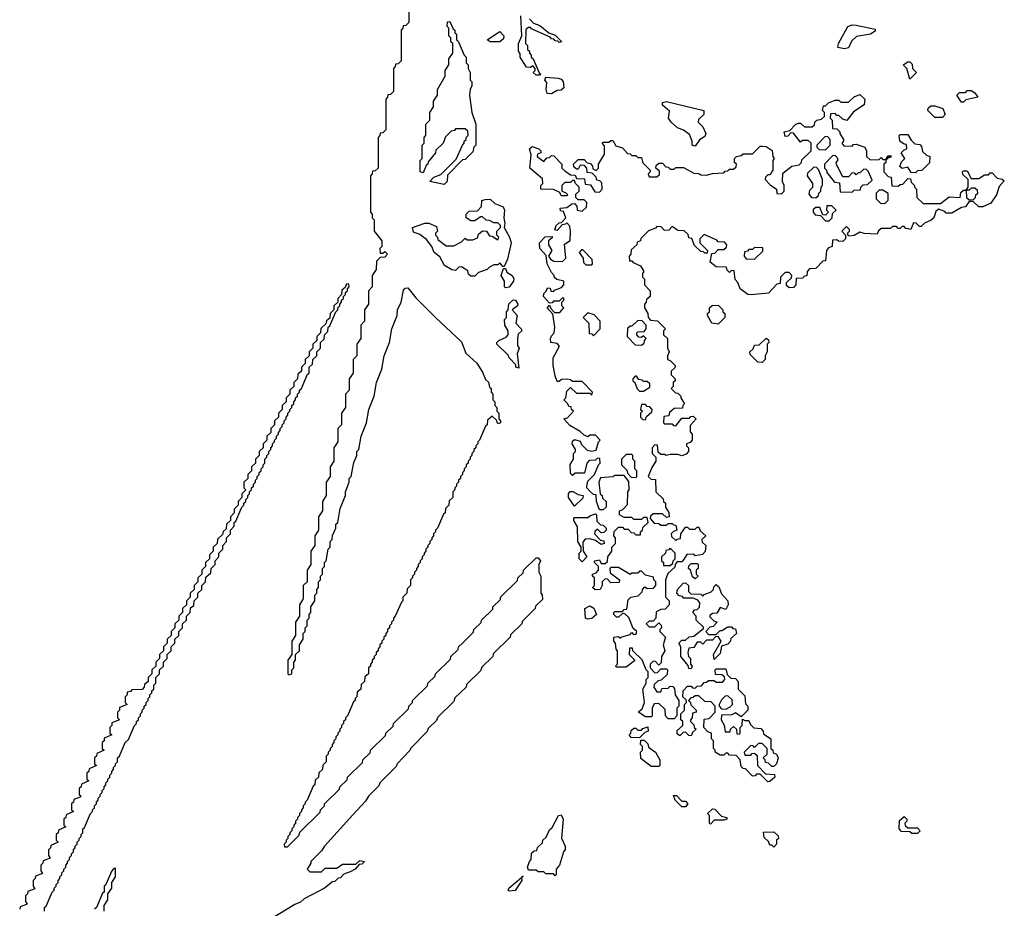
# Model space of a CAD drawing. Extents: x 2708302 to 2968450, y 494490 to 722710.
# Tile 86 of 256: x 2805280 to 2810418, y 641610 to 646250. Entities that reach past the tile are written whole.
import ezdxf

# ---------------------------------------------------------------- set-up
doc = ezdxf.new("R2010")
doc.units = 0

msp = doc.modelspace()

# ---------------------------------------------------------------- linework, layer by layer
at = {"layer": '0CON20XD'}
for points in [[(2807310, 646395), (2807310, 646235), (2807295, 646220), (2807281.7, 646218.3), (2807280, 646205), (2807270, 646195), (2807270, 646035), (2807255, 646020), (2807241.7, 646018.3), (2807240, 646005), (2807230, 645995), (2807230, 645875), (2807215, 645860), (2807201.7, 645858.3), (2807200, 645845), (2807190, 645835), (2807190, 645675), (2807175, 645660), (2807161.7, 645658.3), (2807160, 645645), (2807150, 645635), (2807150, 645475), (2807135, 645460), (2807121.7, 645458.3), (2807120, 645445), (2807110, 645435), (2807110, 645245), (2807120, 645235), (2807120, 645215), (2807130, 645205), (2807130, 645145), (2807170, 645095), (2807170, 645065), (2807160, 645055), (2807161.7, 645031.7), (2807175, 645030), (2807185, 645040), (2807200, 645025), (2807185, 645010), (2807161.7, 645008.3), (2807141.7, 644988.3), (2807140, 644945), (2807120, 644915), (2807120, 644855), (2807100, 644835), (2807100, 644765), (2807080, 644735), (2807080, 644675), (2807060, 644655), (2807060, 644585), (2807040, 644555), (2807040, 644495), (2807020, 644475), (2807020, 644405), (2807000, 644375), (2807000, 644315), (2806980, 644295), (2806980, 644225), (2806960, 644195), (2806960, 644135), (2806940, 644115), (2806940, 644045), (2806920, 644015), (2806920, 643945), (2806900, 643915), (2806900, 643865), (2806880, 643835), (2806880, 643765), (2806860, 643735), (2806860, 643685), (2806840, 643655), (2806840, 643585), (2806820, 643555), (2806820, 643505), (2806800, 643475), (2806800, 643405), (2806780, 643375), (2806780, 643315), (2806760, 643295), (2806760, 643225), (2806755, 643220)], [(2807995, 645960), (2807975, 645960), (2807960, 645975), (2807970, 645985), (2807970, 645995), (2807958.3, 646008.3), (2807945, 646000), (2807925, 646002.5), (2807892.5, 646055), (2807891.7, 646071.7), (2807883.3, 646085), (2807883.3, 646125), (2807900, 646165), (2807895, 646270)], [(2807940, 646255), (2807961.7, 646231.7), (2807995, 646220), (2808041.7, 646181.7), (2808075, 646170), (2808110, 646135), (2808095, 646130), (2808088.3, 646138.3), (2808075, 646140), (2808068.3, 646148.3), (2808055, 646150), (2808048.3, 646158.3), (2807951.7, 646201.7), (2807945, 646210), (2807935, 646210), (2807921.7, 646198.3), (2807920, 646125), (2807930, 646115), (2807930, 646095), (2807940, 646085), (2807940, 646075), (2807950, 646065), (2807950, 646055), (2807960, 646045), (2807991.7, 645971.7), (2808000, 645965), (2807995, 645960)], [(2807495, 645390), (2807420, 645405), (2807441.7, 645428.3), (2807478.3, 645441.7), (2807558.3, 645521.7), (2807590, 645595), (2807600, 645605), (2807600, 645615), (2807610, 645625), (2807610, 645635), (2807620, 645645), (2807618.3, 645668.3), (2807605, 645680), (2807555, 645680), (2807548.3, 645671.7), (2807531.7, 645668.3), (2807501.7, 645638.3), (2807490, 645605), (2807451.7, 645568.3), (2807450, 645555), (2807411.7, 645508.3), (2807410, 645495), (2807401.7, 645488.3), (2807385, 645450), (2807370, 645455), (2807370, 645515), (2807380, 645525), (2807380, 645595), (2807390, 645605), (2807390, 645635), (2807400, 645645), (2807400, 645705), (2807420, 645725), (2807420, 645765), (2807440, 645795), (2807440, 645825), (2807460, 645855), (2807460, 645885), (2807500, 645955), (2807500, 645985), (2807520, 646015), (2807520, 646045), (2807540, 646075), (2807540, 646125), (2807530, 646135), (2807530, 646155), (2807520, 646165), (2807520, 646205), (2807510, 646215), (2807511.7, 646238.3), (2807525, 646240), (2807541.7, 646201.7), (2807550, 646195), (2807551.7, 646181.7), (2807560, 646175), (2807560, 646145), (2807568.3, 646138.3), (2807600, 646065), (2807610, 646055), (2807610, 646025), (2807620, 646015), (2807620, 645995), (2807630, 645975), (2807630, 645935), (2807640, 645925), (2807640, 645905), (2807630, 645885), (2807627.5, 645855), (2807640, 645765), (2807660, 645705), (2807660, 645595), (2807650, 645585), (2807645, 645560), (2807605, 645520), (2807591.7, 645518.3), (2807511.7, 645438.3), (2807510, 645405), (2807495, 645390)], [(2809585, 646097.5), (2809550, 646105), (2809552.5, 646125), (2809602.5, 646215), (2809625, 646223.3), (2809645, 646221.2), (2809745, 646200), (2809745, 646190), (2809720, 646175), (2809647.5, 646162.5), (2809621.7, 646138.3), (2809605, 646102.5), (2809585, 646097.5)], [(2807785, 646133.8), (2807735, 646134), (2807720, 646145), (2807785, 646187.5), (2807806.2, 646165), (2807805, 646150), (2807785, 646133.8)], [(2809925, 645940), (2809910, 645995), (2809890, 646015), (2809915, 646030), (2809925, 646030), (2809938.3, 646018.3), (2809940, 645995), (2809960, 645975), (2809925, 645940)], [(2808055, 645863.3), (2808032.5, 645865), (2808027.5, 645885), (2808031.7, 645921.7), (2808020, 645935), (2808025, 645950), (2808090, 645945), (2808105, 645940), (2808117, 645927), (2808120, 645895), (2808105, 645882.5), (2808085, 645880), (2808055, 645863.3)], [(2809440, 645725), (2809465, 645730), (2809480, 645745), (2809480, 645765), (2809470, 645775), (2809475, 645800), (2809485, 645800), (2809500, 645815), (2809535, 645830), (2809555, 645830), (2809565, 645820), (2809605, 645820), (2809635, 645847.5), (2809665, 645860), (2809690, 645835), (2809687.5, 645805), (2809631.7, 645768.3), (2809597, 645723), (2809575, 645730), (2809555, 645750), (2809545, 645750), (2809535, 645760), (2809511.7, 645758.3), (2809510, 645735), (2809520, 645725), (2809521.7, 645681.7), (2809545, 645680), (2809560, 645665), (2809560, 645655), (2809580, 645625), (2809580, 645615), (2809570, 645605), (2809581.7, 645591.7), (2809625, 645590), (2809631.7, 645598.3), (2809645, 645600), (2809690, 645585), (2809700, 645565), (2809700, 645535), (2809718.3, 645518.3), (2809765, 645520), (2809775, 645530), (2809785, 645520), (2809800, 645520), (2809811.7, 645538.3), (2809828.3, 645538.3), (2809825, 645530), (2809810, 645530), (2809808.3, 645521.7), (2809800, 645520), (2809800, 645505), (2809790, 645495), (2809790, 645455), (2809811.7, 645431.7), (2809828.3, 645428.3), (2809831.7, 645381.7), (2809865, 645380), (2809875, 645390), (2809888.3, 645391.7), (2809915, 645420), (2809928.3, 645418.3), (2809931.7, 645401.7), (2809950, 645385), (2809950, 645375), (2809960, 645365), (2809961.7, 645321.7), (2809995, 645290), (2810085, 645290), (2810130, 645325), (2810188.3, 645321.7), (2810191.7, 645348.3), (2810205, 645360), (2810220, 645360), (2810230, 645375), (2810230, 645415), (2810201.7, 645441.7), (2810200, 645455), (2810205, 645460), (2810225, 645460), (2810245, 645420), (2810285, 645420), (2810315, 645440), (2810335, 645440), (2810345, 645450), (2810355, 645450), (2810381.7, 645421.7), (2810407, 645417), (2810418.3, 645408.3), (2810391.7, 645378.3), (2810377.5, 645335), (2810348.3, 645291.7), (2810307, 645273), (2810285, 645272.5), (2810258.3, 645298.3), (2810235, 645300), (2810215, 645272.5), (2810195, 645270), (2810145, 645240), (2810115, 645240), (2810108.3, 645248.3), (2810075, 645260), (2810061.7, 645248.3), (2810050, 645215), (2810037, 645203), (2810001.7, 645188.3), (2809985, 645170), (2809975, 645170), (2809958.3, 645188.3), (2809945, 645190), (2809930, 645155), (2809918.3, 645158.3), (2809905, 645160), (2809895, 645170), (2809885, 645170), (2809875, 645160), (2809865, 645160), (2809855, 645170), (2809835, 645170), (2809825, 645160), (2809775, 645160), (2809761.7, 645148.3), (2809755, 645130), (2809686.4, 645133.6), (2809665, 645140), (2809635, 645122.5), (2809605, 645120), (2809600, 645135), (2809610, 645145), (2809610, 645155), (2809595, 645170), (2809570, 645145), (2809590, 645125), (2809590, 645105), (2809575, 645092.5), (2809553, 645093), (2809545, 645100), (2809521.7, 645098.3), (2809520, 645065), (2809501.7, 645058.3), (2809490, 645045), (2809485, 644990), (2809471.7, 644988.3), (2809435, 644950), (2809401.7, 644948.3), (2809390, 644935), (2809388.3, 644911.7), (2809375, 644910), (2809365, 644900), (2809331.7, 644898.3), (2809330, 644865), (2809318.3, 644851.7), (2809295, 644850), (2809281.7, 644861.7), (2809281.7, 644878.3), (2809308.3, 644901.7), (2809310, 644915), (2809295, 644930), (2809275, 644930), (2809250, 644905), (2809248.3, 644871.7), (2809231.7, 644868.3), (2809188.3, 644821.7), (2809095, 644812.5), (2809080, 644815), (2809040, 644845), (2809028.3, 644878.3), (2809013, 644893), (2809008.3, 644938.3), (2808995, 644940), (2808985, 644930), (2808971.7, 644941.7), (2808968.3, 644958.3), (2808915, 644960), (2808883, 644983), (2808891.7, 645028.3), (2808908.3, 645031.7), (2808925, 645050), (2808955, 645050), (2808968.3, 645061.7), (2808970, 645075), (2808958.3, 645088.3), (2808925, 645090), (2808918.3, 645098.3), (2808851.7, 645128.3), (2808830, 645105), (2808830, 645085), (2808870, 645045), (2808868.3, 645031.7), (2808855, 645030), (2808848.3, 645038.3), (2808835, 645040), (2808801.7, 645071.7), (2808788.3, 645108.3), (2808771.7, 645111.7), (2808768.3, 645128.3), (2808748.3, 645148.3), (2808715, 645150), (2808685, 645170), (2808668.3, 645151.7), (2808645, 645150), (2808628.3, 645168.3), (2808605, 645170), (2808598.3, 645161.7), (2808561.7, 645148.3), (2808521.7, 645108.3), (2808520, 645095), (2808501.7, 645088.3), (2808500, 645075), (2808471.7, 645048.3), (2808470, 645025), (2808460, 645015), (2808461.7, 644991.7), (2808475, 644990), (2808481.7, 644981.7), (2808520, 644965), (2808537.5, 644935), (2808530, 644925), (2808530, 644905), (2808540, 644895), (2808540, 644865), (2808570, 644835), (2808570, 644805), (2808551.7, 644788.3), (2808550, 644775), (2808540, 644765), (2808540, 644745), (2808557.5, 644715), (2808560, 644695), (2808571.7, 644681.7), (2808608.3, 644678.3), (2808650, 644635), (2808640, 644625), (2808640, 644605), (2808660, 644585), (2808660, 644535), (2808670, 644515), (2808660, 644495), (2808660, 644475), (2808675, 644470), (2808700, 644445), (2808698.3, 644431.7), (2808680, 644415), (2808680, 644395), (2808700, 644375), (2808700, 644365), (2808690, 644355), (2808690, 644335), (2808680, 644325), (2808701.7, 644301.7), (2808715, 644300), (2808730, 644285), (2808730, 644275), (2808750, 644245), (2808740, 644235), (2808738.3, 644221.7), (2808695, 644220), (2808671.7, 644198.3), (2808668.3, 644181.7), (2808641.7, 644178.3), (2808640, 644145), (2808645, 644140), (2808685, 644140), (2808691.7, 644131.7), (2808705, 644130), (2808735, 644170), (2808775, 644170), (2808781.7, 644178.3), (2808795, 644180), (2808810, 644165), (2808778.3, 644131.7), (2808778.3, 644098.3), (2808790, 644085), (2808790, 644055), (2808778.3, 644041.7), (2808760, 644035), (2808760, 644025), (2808770, 644015), (2808770, 643995), (2808758.3, 643981.7), (2808735, 643972.5), (2808715, 643980), (2808675, 643980), (2808653.6, 643973.6), (2808645, 643980), (2808625, 643980), (2808611.7, 643991.7), (2808608.3, 644028.3), (2808595, 644030), (2808580, 644015), (2808580, 643985), (2808600, 643965), (2808600, 643945), (2808578.3, 643911.7), (2808560, 643865), (2808575, 643850), (2808598.3, 643848.3), (2808600, 643785), (2808638.3, 643748.3), (2808640, 643735), (2808650, 643725), (2808650, 643705), (2808667, 643677), (2808670, 643655), (2808655, 643650), (2808635, 643670), (2808585, 643670), (2808571.7, 643658.3), (2808570, 643645), (2808591.7, 643621.7), (2808615, 643620), (2808625, 643610), (2808655, 643610), (2808665, 643620), (2808685, 643620), (2808691.7, 643611.7), (2808705, 643610), (2808710, 643585), (2808691.7, 643578.3), (2808680, 643565), (2808681.7, 643551.7), (2808705, 643530), (2808711.7, 643538.3), (2808728.3, 643541.7), (2808730, 643565), (2808755, 643600), (2808765, 643600), (2808775, 643590), (2808805, 643590), (2808815, 643600), (2808825, 643600), (2808831.7, 643581.7), (2808860, 643555), (2808840, 643535), (2808841.7, 643521.7), (2808860, 643505), (2808857, 643473), (2808843, 643457), (2808805, 643450), (2808795, 643460), (2808761.7, 643458.3), (2808745, 643430), (2808735, 643420), (2808711.7, 643418.3), (2808700, 643405), (2808698.3, 643391.7), (2808661.7, 643358.3), (2808650, 643325), (2808650, 643235), (2808670, 643215), (2808670, 643195), (2808648.3, 643171.7), (2808625, 643170), (2808601.7, 643158.3), (2808600, 643125), (2808585, 643110), (2808565, 643110), (2808550, 643095), (2808565, 643080), (2808595, 643080), (2808615, 643100), (2808628.3, 643088.3), (2808630, 643075), (2808620, 643065), (2808620, 643055), (2808650, 643025), (2808637.5, 642985), (2808647.5, 642955), (2808630, 642925), (2808628.3, 642891.7), (2808615, 642880), (2808598.3, 642898.3), (2808585, 642900), (2808570, 642885), (2808570, 642865), (2808595, 642840), (2808608.3, 642841.7), (2808625, 642860), (2808655, 642860), (2808660, 642855), (2808658.3, 642831.7), (2808628.3, 642801.7), (2808611.7, 642798.3), (2808591.7, 642778.3), (2808590, 642765), (2808605, 642740), (2808625, 642740), (2808631.7, 642758.3), (2808665, 642760), (2808675, 642770), (2808688.3, 642768.3), (2808697, 642757), (2808700, 642725), (2808720, 642695), (2808720, 642665), (2808710, 642655), (2808710, 642615), (2808695, 642600)], [(2810205, 645820), (2810195, 645820), (2810170, 645855), (2810185, 645870), (2810215, 645870), (2810225, 645880), (2810245, 645880), (2810265, 645867.5), (2810280, 645845), (2810218.3, 645831.7), (2810205, 645820)], [(2808805, 645590), (2808790, 645595), (2808790, 645615), (2808775, 645650), (2808745, 645672.5), (2808713.3, 645685), (2808680, 645715), (2808666.7, 645735), (2808671.7, 645771.7), (2808635, 645803.3), (2808635, 645817.5), (2808655, 645822.5), (2808850, 645775), (2808850, 645755), (2808821.7, 645728.3), (2808820, 645715), (2808845, 645690), (2808860, 645655), (2808855, 645640), (2808827, 645623), (2808805, 645590)], [(2810095, 645740), (2810055, 645740), (2810020, 645775), (2810021.7, 645788.3), (2810035, 645800), (2810055, 645800), (2810097, 645787), (2810110, 645755), (2810095, 645740)], [(2808695, 642600), (2808665, 642600), (2808650, 642615), (2808648.3, 642648.3), (2808615, 642680), (2808591.7, 642678.3), (2808580, 642655), (2808580, 642615), (2808575, 642610), (2808545, 642610), (2808511.7, 642631.7), (2808511.7, 642638.3), (2808528.3, 642651.7), (2808540, 642685), (2808532.5, 642755), (2808550, 642785), (2808550, 642805), (2808560, 642815), (2808560, 642845), (2808550, 642855), (2808528.3, 642908.3), (2808480, 642955), (2808478.3, 642968.3), (2808461.7, 642968.3), (2808460, 642935), (2808488.3, 642908.3), (2808488.3, 642901.7), (2808445, 642870), (2808395, 642870), (2808390, 642875), (2808400, 642885), (2808400, 642955), (2808393, 642963), (2808390, 642995), (2808380, 643005), (2808380, 643025), (2808405, 643030), (2808415, 643020), (2808421.7, 643028.3), (2808465, 643040), (2808475, 643050), (2808481.7, 643041.7), (2808495, 643040), (2808500, 643055), (2808481.7, 643071.7), (2808458.3, 643128.3), (2808438.3, 643148.3), (2808425, 643150), (2808405, 643130), (2808395, 643130), (2808380, 643145), (2808380, 643155), (2808385, 643160), (2808425, 643160), (2808435, 643170), (2808448.3, 643171.7), (2808455, 643220), (2808470, 643235), (2808508.3, 643241.7), (2808528.3, 643261.7), (2808530, 643275), (2808541.7, 643288.3), (2808555, 643280), (2808588.3, 643281.7), (2808600, 643295), (2808600, 643315), (2808590, 643325), (2808588.3, 643338.3), (2808545, 643350), (2808525, 643370), (2808515, 643370), (2808505, 643360), (2808475, 643360), (2808465, 643352.5), (2808405, 643390), (2808365, 643390), (2808360, 643385), (2808361.7, 643361.7), (2808410, 643325), (2808408.3, 643311.7), (2808365, 643310), (2808348.3, 643328.3), (2808335, 643330), (2808320, 643315), (2808320, 643295), (2808310, 643275), (2808283, 643273), (2808270, 643285), (2808280, 643295), (2808280, 643335), (2808270, 643345), (2808270, 643355), (2808288.3, 643361.7), (2808300, 643375), (2808300, 643395), (2808280, 643415), (2808280, 643425), (2808305, 643430), (2808315, 643410), (2808335, 643410), (2808348.3, 643421.7), (2808350, 643445), (2808370, 643475), (2808370, 643495), (2808390, 643515), (2808390, 643545), (2808380, 643555), (2808381.7, 643578.3), (2808405, 643600), (2808425, 643600), (2808435, 643590), (2808455, 643590), (2808471.7, 643571.7), (2808485, 643570), (2808495, 643560), (2808520, 643560), (2808520, 643575), (2808530, 643585), (2808531.7, 643598.3), (2808560, 643625), (2808555, 643650), (2808535, 643650), (2808525, 643640), (2808485, 643640), (2808475, 643650), (2808435, 643650), (2808410, 643665), (2808410, 643685), (2808428.3, 643691.7), (2808451.7, 643718.3), (2808453.3, 643785), (2808460, 643795), (2808458.3, 643838.3), (2808435, 643870), (2808385, 643870), (2808375, 643862.5), (2808311.7, 643858.3), (2808302.5, 643835), (2808310, 643775), (2808320, 643765), (2808321.7, 643751.7), (2808340, 643735), (2808340, 643705), (2808325, 643690), (2808305, 643690), (2808290, 643735), (2808288.3, 643768.3), (2808275, 643770), (2808257, 643787), (2808240, 643805), (2808240, 643815), (2808245, 643840), (2808280, 643875), (2808300, 643925), (2808310, 643935), (2808308.3, 643958.3), (2808295, 643960), (2808285, 643950), (2808251.7, 643948.3), (2808240, 643935), (2808228.3, 643881.7), (2808178.3, 643881.7), (2808165, 643870), (2808155, 643880), (2808152.5, 643927.5), (2808170, 643955), (2808170, 643985), (2808180, 643995), (2808180, 644005), (2808162.5, 644035), (2808165, 644050), (2808175, 644057.5), (2808205, 644050), (2808211.7, 644031.7), (2808241.7, 644001.7), (2808265, 643997.5), (2808288.3, 644001.7), (2808300, 644045), (2808310, 644055), (2808285, 644080), (2808255, 644080), (2808245, 644072.5), (2808225, 644080), (2808205, 644100), (2808151.7, 644131.7), (2808120, 644165), (2808138.3, 644171.7), (2808170, 644205), (2808160, 644215), (2808158.3, 644228.3), (2808145, 644230), (2808140, 644245), (2808120, 644265), (2808130, 644275), (2808135, 644310), (2808155, 644330), (2808185, 644300), (2808255, 644300), (2808265, 644290), (2808270, 644305), (2808215, 644360), (2808165, 644360), (2808155, 644370), (2808135, 644372.5), (2808108.3, 644371.7), (2808095, 644360), (2808085, 644360), (2808075, 644390), (2808063.3, 644445), (2808063.8, 644485), (2808097.5, 644545), (2808085, 644560), (2808052.5, 644565), (2808050, 644585), (2808055, 644600), (2808070, 644615), (2808072.5, 644645), (2808061.7, 644711.7), (2808032.5, 644745), (2808045, 644760), (2808051.7, 644741.7), (2808071.7, 644721.7), (2808098.3, 644721.7), (2808120, 644745), (2808110, 644755), (2808110, 644775), (2808120, 644785), (2808120, 644795), (2808115, 644800), (2808110, 644795), (2808095, 644780), (2808065, 644780), (2808058.3, 644771.7), (2808045, 644770), (2808014.1, 644804.1), (2808015, 644820), (2808028.3, 644831.7), (2808035, 644850), (2808048.3, 644848.3), (2808051.7, 644831.7), (2808065, 644830), (2808071.7, 644838.3), (2808108.3, 644851.7), (2808120, 644865), (2808120, 644885), (2808083, 644893), (2808070, 644905), (2808070, 644915), (2808055, 644930), (2808032.5, 644975), (2808028.3, 645018.3), (2807993.8, 645055), (2807993.3, 645085), (2808023, 645117), (2808058.3, 645118.3), (2808058.3, 645111.7), (2808040, 645095), (2808040, 645075), (2808056.2, 645045), (2808040, 645015), (2808050, 645000), (2808068.3, 644988.3), (2808112.5, 644987.5), (2808130, 645005), (2808123, 645077), (2808152.5, 645097.5), (2808153.6, 645143.6), (2808151.7, 645171.7), (2808135, 645190), (2808128.3, 645181.7), (2808111.7, 645178.3), (2808085, 645150), (2808072.5, 645152.5), (2808080, 645175), (2808095, 645190), (2808108.3, 645191.7), (2808130, 645215), (2808118.3, 645248.3), (2808101.7, 645251.7), (2808100, 645265), (2808135, 645270), (2808161.7, 645288.3), (2808175, 645290), (2808187, 645277), (2808190, 645255), (2808215, 645250), (2808238.3, 645271.7), (2808240, 645295), (2808225, 645310), (2808195, 645310), (2808181.7, 645321.7), (2808181.7, 645338.3), (2808200, 645355), (2808200, 645375), (2808180, 645395), (2808175, 645410), (2808165, 645410), (2808155, 645400), (2808125, 645400), (2808110, 645385), (2808110, 645355), (2808128.3, 645348.3), (2808140, 645335), (2808135, 645330), (2808105, 645330), (2808098.3, 645348.3), (2808065, 645362.5), (2808000, 645365), (2808000, 645385), (2808010, 645395), (2808008.3, 645418.3), (2807942.5, 645475), (2807950, 645545), (2807940, 645575), (2807955, 645587.5), (2807990, 645575), (2808000, 645565), (2808000, 645555), (2807981.7, 645548.3), (2807980, 645535), (2808015, 645510), (2808031.7, 645528.3), (2808045, 645530), (2808055, 645540), (2808068.3, 645538.3), (2808110, 645495), (2808110, 645475), (2808125, 645460), (2808155, 645440), (2808178.3, 645438.3), (2808185, 645420), (2808228.3, 645418.3), (2808231.7, 645391.7), (2808258.3, 645388.3), (2808281.7, 645351.7), (2808305, 645350), (2808320, 645365), (2808318.3, 645398.3), (2808308.3, 645408.3), (2808291.7, 645411.7), (2808288.3, 645428.3), (2808268.3, 645448.3), (2808241.7, 645451.7), (2808240, 645475), (2808228.3, 645488.3), (2808205, 645490), (2808195, 645470), (2808185, 645470), (2808171.7, 645481.7), (2808170, 645495), (2808195, 645520), (2808225, 645520), (2808241.7, 645501.7), (2808258.3, 645498.3), (2808270, 645485), (2808271.7, 645471.7), (2808288.3, 645461.7), (2808300, 645475), (2808300, 645495), (2808331.7, 645548.3), (2808331.7, 645591.7), (2808320, 645605), (2808325, 645610), (2808355, 645610), (2808365, 645620), (2808375, 645620), (2808391.7, 645591.7), (2808425, 645580), (2808451.7, 645551.7), (2808465, 645550), (2808475, 645540), (2808495, 645540), (2808505, 645530), (2808525, 645530), (2808531.7, 645501.7), (2808570, 645465), (2808570, 645455), (2808560, 645445), (2808565, 645430), (2808605, 645430), (2808618.3, 645441.7), (2808618.3, 645458.3), (2808600, 645475), (2808601.7, 645488.3), (2808615, 645500), (2808635, 645500), (2808651.7, 645481.7), (2808665, 645480), (2808675, 645470), (2808695, 645470), (2808705, 645477.5), (2808745, 645477.5), (2808798.3, 645448.3), (2808825, 645447.5), (2808835, 645440), (2808865, 645437.5), (2808895, 645447.5), (2808955, 645450), (2808961.7, 645458.3), (2808975, 645460), (2808985, 645470), (2809005, 645470), (2809018.3, 645481.7), (2809020, 645495), (2809010, 645505), (2809010, 645525), (2809020, 645535), (2809045, 645540), (2809055, 645550), (2809105, 645550), (2809145, 645590), (2809155, 645590), (2809175, 645587.5), (2809206.4, 645566.4), (2809210, 645535), (2809216.7, 645525), (2809210, 645515), (2809210, 645465), (2809195, 645440), (2809185, 645440), (2809171.7, 645428.3), (2809170, 645415), (2809197, 645387), (2809230, 645365), (2809231.7, 645341.7), (2809255, 645340), (2809270, 645355), (2809270, 645385), (2809260, 645405), (2809261.7, 645448.3), (2809310, 645485), (2809348.3, 645491.7), (2809360, 645505), (2809361.7, 645518.3), (2809410, 645565), (2809410, 645605), (2809395, 645620), (2809365, 645620), (2809355, 645610), (2809318.3, 645658.3), (2809305, 645660), (2809288.3, 645641.7), (2809275, 645640), (2809270, 645665), (2809298.3, 645671.7), (2809330, 645705), (2809345, 645710), (2809355, 645710), (2809375, 645690), (2809415, 645690), (2809428.3, 645701.7), (2809430, 645715), (2809440, 645725)], [(2809485, 645570), (2809510, 645595), (2809510, 645625), (2809495, 645640), (2809481.7, 645638.3), (2809440, 645595), (2809440, 645585), (2809451.7, 645571.7), (2809485, 645570)], [(2809955, 645450), (2809931.7, 645451.7), (2809915, 645480), (2809885, 645472.5), (2809873, 645483), (2809881.7, 645508.3), (2809900, 645525), (2809880, 645555), (2809895, 645570), (2809910, 645575), (2809908.3, 645598.3), (2809895, 645600), (2809872.5, 645615), (2809870, 645645), (2809875, 645650), (2809915, 645650), (2809931.7, 645621.7), (2809951.7, 645601.7), (2809978.3, 645598.3), (2809987, 645587), (2809991.7, 645561.7), (2810011.7, 645541.7), (2810030, 645535), (2810028.3, 645501.7), (2809988.3, 645461.7), (2809965, 645460), (2809955, 645450)], [(2809625, 645350), (2809635, 645360), (2809668.3, 645361.7), (2809670, 645375), (2809681.7, 645388.3), (2809705, 645390), (2809728.3, 645411.7), (2809708.3, 645458.3), (2809698.3, 645468.3), (2809685, 645470), (2809665, 645450), (2809655, 645450), (2809645, 645440), (2809638.3, 645448.3), (2809625, 645450), (2809605, 645430), (2809575, 645430), (2809543, 645493), (2809540, 645505), (2809550, 645515), (2809550, 645525), (2809535, 645540), (2809521.7, 645538.3), (2809480, 645495), (2809480, 645475), (2809490, 645465), (2809491.7, 645451.7), (2809531.7, 645401.7), (2809558.3, 645398.3), (2809561.7, 645351.7), (2809625, 645350)], [(2809435, 645320), (2809448.3, 645331.7), (2809450, 645345), (2809460, 645355), (2809463, 645377), (2809470, 645385), (2809470, 645415), (2809448.3, 645468.3), (2809438.3, 645478.3), (2809425, 645480), (2809391.7, 645448.3), (2809390, 645435), (2809417.5, 645395), (2809417, 645373), (2809401.7, 645358.3), (2809398.3, 645338.3), (2809411.7, 645321.7), (2809435, 645320)], [(2809795, 645290), (2809811.7, 645308.3), (2809811.7, 645341.7), (2809785, 645360), (2809765, 645360), (2809750, 645345), (2809750, 645315), (2809771.7, 645291.7), (2809795, 645290)], [(2810255, 645310), (2810268.3, 645321.7), (2810270, 645335), (2810280, 645345), (2810278.3, 645358.3), (2810265, 645370), (2810245, 645370), (2810235, 645360), (2810220, 645360), (2810221.7, 645321.7), (2810235, 645310), (2810255, 645310)], [(2807655, 644910), (2807635, 644910), (2807621.7, 644921.7), (2807618.3, 644938.3), (2807585, 644960), (2807571.7, 644958.3), (2807555, 644940), (2807535, 644943.8), (2807497, 644967), (2807472.5, 645012.5), (2807442.5, 645035), (2807430, 645065), (2807403, 645103), (2807368.3, 645128.3), (2807335, 645140), (2807330, 645165), (2807395, 645186.7), (2807415, 645186.7), (2807455, 645170), (2807460, 645145), (2807450, 645135), (2807450, 645125), (2807460, 645115), (2807461.7, 645101.7), (2807505, 645070), (2807545, 645070), (2807585, 645090), (2807605, 645110), (2807615, 645100), (2807645, 645100), (2807668.3, 645111.7), (2807675, 645130), (2807695, 645146.7), (2807716.1, 645146.1), (2807731.7, 645121.7), (2807745, 645120), (2807775, 645100), (2807780, 645115), (2807770, 645125), (2807770, 645145), (2807790, 645165), (2807790, 645175), (2807775, 645190), (2807755, 645190), (2807731.7, 645201.7), (2807715, 645202.5), (2807695, 645220), (2807685, 645220), (2807655, 645200), (2807635, 645200), (2807610, 645215), (2807610, 645235), (2807625, 645250), (2807668.3, 645251.7), (2807690, 645275), (2807692.5, 645305), (2807708.3, 645311.7), (2807735, 645312.5), (2807760, 645290), (2807803.3, 645273.3), (2807810, 645255), (2807805.8, 645215.8), (2807812.5, 645185), (2807807.5, 645165), (2807835.6, 645115), (2807844, 645085), (2807825, 645000), (2807808.3, 644961.7), (2807801.7, 644961.7), (2807785, 644980), (2807775, 644970), (2807755, 644970), (2807731.7, 644958.3), (2807720, 644945), (2807675, 644930), (2807655, 644910)], [(2809505, 645200), (2809520, 645215), (2809521.7, 645238.3), (2809540, 645255), (2809518.3, 645278.3), (2809491.7, 645278.3), (2809490, 645255), (2809500, 645245), (2809485, 645230), (2809471.7, 645231.7), (2809455, 645270), (2809435, 645270), (2809421.7, 645258.3), (2809420, 645245), (2809431.7, 645231.7), (2809458.3, 645228.3), (2809485, 645200), (2809505, 645200)], [(2808265, 644970), (2808270, 644975), (2808268.3, 644998.3), (2808218.3, 645048.3), (2808211.7, 645048.3), (2808200, 645035), (2808220, 645005), (2808221.7, 644981.7), (2808235, 644970), (2808265, 644970)], [(2809115, 645000), (2809158.3, 645041.7), (2809158.3, 645058.3), (2809115, 645060), (2809105, 645050), (2809085, 645050), (2809078.3, 645041.7), (2809061.7, 645038.3), (2809060, 645015), (2809071.7, 645001.7), (2809115, 645000)], [(2807815, 644850), (2807810, 644855), (2807810, 644885), (2807792.5, 644915), (2807805, 644950), (2807815, 644950), (2807821.7, 644931.7), (2807850, 644915), (2807859.3, 644899.3), (2807856.7, 644885), (2807835, 644852.5), (2807815, 644850)], [(2805410, 641595), (2805410, 641615), (2805418.3, 641621.7), (2805450, 641695), (2805460, 641705), (2805460, 641715), (2805470, 641725), (2805470, 641735), (2805480, 641745), (2805480, 641755), (2805490, 641765), (2805490, 641775), (2805500, 641785), (2805500, 641795), (2805510, 641805), (2805510, 641815), (2805520, 641825), (2805520, 641835), (2805530, 641845), (2805530, 641855), (2805540, 641865), (2805540, 641875), (2805550, 641885), (2805550, 641895), (2805560, 641905), (2805560, 641915), (2805570, 641925), (2805570, 641935), (2805580, 641945), (2805580, 641955), (2805590, 641965), (2805590, 641975), (2805600, 641985), (2805600, 641995), (2805610, 642005), (2805610, 642025), (2805618.3, 642031.7), (2805650, 642105), (2805660, 642115), (2805660, 642125), (2805670, 642135), (2805670, 642145), (2805680, 642155), (2805680, 642165), (2805690, 642175), (2805690, 642185), (2805700, 642195), (2805700, 642205), (2805710, 642215), (2805710, 642225), (2805720, 642235), (2805720, 642245), (2805730, 642255), (2805730, 642265), (2805740, 642275), (2805740, 642285), (2805750, 642295), (2805750, 642305), (2805760, 642315), (2805760, 642325), (2805770, 642335), (2805770, 642345), (2805780, 642355), (2805780, 642365), (2805790, 642375), (2805790, 642395), (2805800, 642405), (2805830, 642475), (2805848.3, 642491.7), (2805880, 642565), (2805890, 642575), (2805890, 642585), (2805900, 642595), (2805900, 642605), (2805910, 642615), (2805910, 642625), (2805920, 642635), (2805920, 642645), (2805930, 642655), (2805930, 642665), (2805940, 642675), (2805940, 642685), (2805950, 642695), (2805950, 642705), (2805960, 642715), (2805960, 642725), (2805970, 642735), (2805970, 642745), (2805980, 642755), (2805980, 642775), (2805990, 642785), (2805990, 642815), (2806010, 642835), (2806010, 642855), (2806030, 642875), (2806030, 642895), (2806050, 642915), (2806050, 642935), (2806070, 642955), (2806070, 642975), (2806090, 642995), (2806090, 643015), (2806110, 643035), (2806110, 643055), (2806130, 643075), (2806130, 643095), (2806150, 643115), (2806150, 643135), (2806170, 643155), (2806171.7, 643178.3), (2806188.3, 643191.7), (2806190, 643215), (2806210, 643235), (2806210, 643255), (2806230, 643275), (2806230, 643295), (2806250, 643315), (2806251.7, 643338.3), (2806278.3, 643361.7), (2806280, 643385), (2806300, 643405), (2806300, 643425), (2806320, 643445), (2806320, 643465), (2806340, 643485), (2806340, 643505), (2806360, 643525), (2806360, 643545), (2806380, 643565), (2806380, 643585), (2806400, 643605), (2806400, 643625), (2806408.3, 643631.7), (2806440, 643705), (2806450, 643715), (2806450, 643725), (2806460, 643735), (2806460, 643745), (2806470, 643755), (2806470, 643765), (2806480, 643775), (2806480, 643785), (2806490, 643795), (2806490, 643805), (2806500, 643815), (2806500, 643825), (2806510, 643835), (2806510, 643845), (2806520, 643855), (2806520, 643865), (2806530, 643875), (2806530, 643885), (2806540, 643895), (2806540, 643905), (2806550, 643915), (2806550, 643925), (2806560, 643935), (2806560, 643955), (2806570, 643965), (2806570, 643975), (2806580, 643985), (2806580, 643995), (2806590, 644005), (2806590, 644015), (2806600, 644025), (2806600, 644035), (2806610, 644045), (2806610, 644055), (2806620, 644065), (2806620, 644075), (2806630, 644085), (2806630, 644095), (2806640, 644105), (2806640, 644115), (2806650, 644125), (2806650, 644135), (2806660, 644145), (2806660, 644155), (2806670, 644165), (2806670, 644175), (2806680, 644185), (2806680, 644195), (2806690, 644205), (2806690, 644215), (2806700, 644225), (2806700, 644235), (2806710, 644245), (2806710, 644255), (2806720, 644265), (2806720, 644275), (2806730, 644285), (2806730, 644295), (2806740, 644305), (2806740, 644315), (2806750, 644325), (2806781.7, 644398.3), (2806790, 644405), (2806790, 644435), (2806808.3, 644451.7), (2806810, 644475), (2806830, 644495), (2806830, 644515), (2806850, 644535), (2806850, 644565), (2806868.3, 644581.7), (2806870, 644605), (2806888.3, 644621.7), (2806890, 644645), (2806898.3, 644651.7), (2806930, 644725), (2806940, 644735), (2806940, 644745), (2806950, 644755), (2806950, 644765), (2806960, 644775), (2806960, 644785), (2806970, 644795), (2806970, 644805), (2806980, 644815), (2806980, 644825), (2806990, 644835), (2806990, 644845), (2807000, 644855), (2806998.3, 644868.3), (2806985, 644870), (2806978.3, 644851.7), (2806961.7, 644838.3), (2806960, 644815), (2806940, 644795), (2806940, 644775), (2806920, 644755), (2806920, 644735), (2806900, 644715), (2806898.3, 644691.7), (2806881.7, 644678.3), (2806878.3, 644661.7), (2806851.7, 644638.3), (2806850, 644615), (2806830, 644595), (2806830, 644575), (2806810, 644555), (2806810, 644535), (2806790, 644515), (2806790, 644495), (2806770, 644475), (2806770, 644455), (2806750, 644435), (2806750, 644415), (2806731.7, 644398.3), (2806730, 644375), (2806710, 644355), (2806710, 644335), (2806690, 644315), (2806690, 644295), (2806670, 644275), (2806670, 644255), (2806650, 644235), (2806650, 644215), (2806630, 644195), (2806630, 644175), (2806610, 644155), (2806610, 644135), (2806590, 644115), (2806590, 644095), (2806570, 644075), (2806570, 644055), (2806550, 644035), (2806550, 644015), (2806530, 643995), (2806530, 643975), (2806510, 643955), (2806510, 643935), (2806490, 643915), (2806490, 643895), (2806470, 643875), (2806470, 643855), (2806450, 643835), (2806450, 643805), (2806460, 643795), (2806440, 643775), (2806440, 643755), (2806420, 643735), (2806420, 643715), (2806400, 643695), (2806400, 643675), (2806380, 643655), (2806380, 643635), (2806360, 643615), (2806358.3, 643591.7), (2806341.7, 643578.3), (2806338.3, 643561.7), (2806311.7, 643538.3), (2806310, 643515), (2806290, 643495), (2806290, 643475), (2806270, 643455), (2806270, 643435), (2806250, 643415), (2806250, 643395), (2806230, 643375), (2806230, 643355), (2806210, 643335), (2806210, 643315), (2806190, 643295), (2806190, 643275), (2806170, 643255), (2806170, 643235), (2806150, 643215), (2806150, 643195), (2806130, 643175), (2806130, 643155), (2806110, 643135), (2806110, 643115), (2806090, 643095), (2806090, 643075), (2806070, 643055), (2806070, 643035), (2806050, 643015), (2806050, 642995), (2806030, 642975), (2806030, 642955), (2806010, 642935), (2806010, 642915), (2805990, 642895), (2805990, 642875), (2805970, 642855), (2805970, 642835), (2805950, 642815), (2805950, 642795), (2805931.7, 642778.3), (2805930, 642765), (2805918.3, 642751.7), (2805865, 642750), (2805858.3, 642741.7), (2805841.7, 642738.3), (2805840, 642725), (2805830, 642715), (2805830, 642685), (2805840, 642675), (2805801.7, 642658.3), (2805800, 642645), (2805790, 642635), (2805790, 642605), (2805800, 642595), (2805761.7, 642578.3), (2805760, 642565), (2805750, 642555), (2805750, 642525), (2805760, 642515), (2805721.7, 642498.3), (2805720, 642485), (2805710, 642475), (2805710, 642445), (2805720, 642435), (2805681.7, 642418.3), (2805680, 642405), (2805670, 642395), (2805670, 642365), (2805680, 642355), (2805641.7, 642338.3), (2805640, 642325), (2805630, 642315), (2805630, 642285), (2805640, 642275), (2805601.7, 642258.3), (2805600, 642245), (2805590, 642235), (2805590, 642205), (2805600, 642195), (2805595, 642190), (2805561.7, 642178.3), (2805560, 642165), (2805550, 642155), (2805550, 642125), (2805560, 642115), (2805521.7, 642098.3), (2805520, 642085), (2805510, 642075), (2805510, 642045), (2805520, 642035), (2805481.7, 642018.3), (2805480, 642005), (2805470, 641995), (2805470, 641965), (2805480, 641955), (2805441.7, 641938.3), (2805440, 641925), (2805430, 641915), (2805430, 641885), (2805438.3, 641871.7), (2805401.7, 641858.3), (2805400, 641845), (2805390, 641835), (2805390, 641805), (2805398.3, 641791.7), (2805361.7, 641778.3), (2805360, 641765), (2805350, 641755), (2805350, 641725), (2805358.3, 641711.7), (2805321.7, 641698.3), (2805320, 641685), (2805310, 641675), (2805310, 641645), (2805318.3, 641631.7), (2805281.7, 641618.3), (2805280, 641605)], [(2806755, 643220), (2806740, 643195), (2806740, 643135), (2806720, 643105), (2806720, 643035), (2806700, 643005), (2806700, 642935), (2806680, 642905), (2806680, 642835), (2806685, 642830), (2806700, 642835), (2806700, 642855), (2806710, 642865), (2806710, 642895), (2806720, 642905), (2806720, 642935), (2806740, 642955), (2806740, 642985), (2806760, 643015), (2806760, 643045), (2806770, 643055), (2806770, 643075), (2806780, 643085), (2806780, 643115), (2806790, 643125), (2806790, 643145), (2806800, 643155), (2806800, 643185), (2806820, 643215), (2806820, 643245), (2806830, 643255), (2806830, 643275), (2806840, 643285), (2806840, 643315), (2806850, 643325), (2806850, 643345), (2806860, 643355), (2806860, 643385), (2806870, 643395), (2806870, 643415), (2806880, 643425), (2806890, 643485), (2806900, 643495), (2806900, 643525), (2806910, 643535), (2806913, 643557), (2806930, 643595), (2806930, 643615), (2806940, 643625), (2806953, 643697), (2806980, 643765), (2806980, 643785), (2807000, 643835), (2807000, 643855), (2807010, 643865), (2807023, 643937), (2807040, 643975), (2807040, 643995), (2807050, 644005), (2807062.5, 644075), (2807090, 644145), (2807102.5, 644215), (2807130, 644285), (2807142.5, 644355), (2807170, 644425), (2807182.5, 644495), (2807210, 644565), (2807222.5, 644635), (2807250, 644705), (2807252.5, 644735), (2807270, 644775), (2807283, 644837), (2807291.7, 644848.3), (2807305, 644850), (2807347, 644797), (2807450, 644695), (2807585, 644567.5), (2807608.3, 644508.3), (2807665, 644456.7), (2807695, 644410), (2807711.7, 644371.7), (2807727, 644357), (2807731.7, 644331.7), (2807740, 644325), (2807740, 644305), (2807750, 644295), (2807750, 644265), (2807760, 644255), (2807760, 644235), (2807770, 644225), (2807770, 644205), (2807780, 644195), (2807780, 644165), (2807790, 644155), (2807790, 644145), (2807775, 644140), (2807768.3, 644158.3), (2807745, 644180), (2807721.7, 644158.3), (2807720, 644135), (2807711.7, 644128.3), (2807680, 644055), (2807670, 644045), (2807670, 644035), (2807660, 644025), (2807660, 644015), (2807650, 644005), (2807650, 643995), (2807640, 643985), (2807640, 643975), (2807630, 643965), (2807630, 643955), (2807620, 643945), (2807620, 643935), (2807610, 643925), (2807610, 643915), (2807600, 643905), (2807600, 643895), (2807590, 643885), (2807590, 643875), (2807580, 643865), (2807580, 643855), (2807570, 643845), (2807570, 643835), (2807560, 643825), (2807560, 643815), (2807550, 643805), (2807550, 643795), (2807540, 643785), (2807540, 643755), (2807521.7, 643738.3), (2807520, 643715), (2807501.7, 643698.3), (2807500, 643675), (2807491.7, 643668.3), (2807460, 643595), (2807450, 643585), (2807450, 643575), (2807440, 643565), (2807440, 643555), (2807430, 643545), (2807430, 643535), (2807420, 643525), (2807420, 643515), (2807410, 643505), (2807410, 643495), (2807400, 643485), (2807400, 643475), (2807390, 643465), (2807390, 643455), (2807380, 643445), (2807380, 643435), (2807370, 643425), (2807370, 643415), (2807360, 643405), (2807360, 643395), (2807350, 643385), (2807350, 643375), (2807340, 643365), (2807340, 643355), (2807330, 643345), (2807330, 643335), (2807320, 643325), (2807320, 643295), (2807301.7, 643278.3), (2807300, 643255), (2807280, 643235), (2807280, 643215), (2807271.7, 643208.3), (2807240, 643135), (2807230, 643125), (2807230, 643115), (2807220, 643105), (2807220, 643095), (2807210, 643085), (2807210, 643075), (2807200, 643065), (2807200, 643055), (2807190, 643045), (2807190, 643035), (2807180, 643025), (2807180, 643015), (2807170, 643005), (2807170, 642995), (2807160, 642985), (2807160, 642975), (2807150, 642965), (2807150, 642955), (2807140, 642945), (2807140, 642935), (2807130, 642925), (2807130, 642915), (2807120, 642905), (2807120, 642895), (2807110, 642885), (2807110, 642875), (2807100, 642865), (2807100, 642835), (2807081.7, 642818.3), (2807080, 642795), (2807061.7, 642778.3), (2807060, 642755), (2807041.7, 642738.3), (2807040, 642715), (2807030, 642705), (2807030, 642695), (2807021.7, 642688.3), (2806990, 642615), (2806980, 642605), (2806980, 642595), (2806970, 642585), (2806970, 642575), (2806960, 642565), (2806960, 642555), (2806950, 642545), (2806950, 642535), (2806940, 642525), (2806940, 642515), (2806930, 642505), (2806930, 642495), (2806920, 642485), (2806920, 642475), (2806910, 642465), (2806910, 642455), (2806900, 642445), (2806900, 642435), (2806890, 642425), (2806890, 642415), (2806880, 642405), (2806880, 642375), (2806861.7, 642358.3), (2806860, 642335), (2806841.7, 642318.3), (2806840, 642295), (2806821.7, 642278.3), (2806820, 642255), (2806811.7, 642248.3), (2806780, 642175), (2806770, 642165), (2806770, 642155), (2806760, 642145), (2806760, 642135), (2806750, 642125), (2806750, 642115), (2806740, 642105), (2806740, 642095), (2806730, 642085), (2806730, 642075), (2806720, 642065), (2806720, 642055), (2806710, 642045), (2806710, 642035), (2806700, 642025), (2806700, 642015), (2806690, 642005), (2806690, 641995), (2806680, 641985), (2806680, 641975), (2806670, 641965), (2806670, 641955), (2806660, 641945), (2806661.7, 641931.7), (2806678.3, 641931.7), (2806738.3, 641991.7), (2806741.7, 642008.3), (2806848.3, 642111.7), (2806850, 642125), (2806870, 642145), (2806870, 642155), (2806948.3, 642231.7), (2806950, 642245), (2806988.3, 642281.7), (2806990, 642295), (2807068.3, 642371.7), (2807070, 642385), (2807108.3, 642421.7), (2807110, 642435), (2807188.3, 642511.7), (2807190, 642525), (2807228.3, 642561.7), (2807230, 642575), (2807308.3, 642651.7), (2807310, 642665), (2807330, 642685), (2807330, 642695), (2807408.3, 642771.7), (2807410, 642785), (2807448.3, 642821.7), (2807450, 642835), (2807528.3, 642911.7), (2807530, 642925), (2807568.3, 642961.7), (2807570, 642975), (2807590, 642995), (2807648.3, 643051.7), (2807650, 643065), (2807688.3, 643101.7), (2807690, 643115), (2807748.3, 643171.7), (2807750, 643185), (2807788.3, 643221.7), (2807790, 643235), (2807878.3, 643321.7), (2807880, 643335), (2807908.3, 643361.7), (2807910, 643375), (2807975, 643440), (2807985, 643440), (2807997.5, 643425), (2807990, 643405), (2807990, 643365), (2808000, 643345), (2808000, 643255), (2808007, 643247), (2808008.3, 643221.7), (2807971.7, 643188.3), (2807970, 643175), (2807901.7, 643108.3), (2807900, 643095), (2807841.7, 643038.3), (2807840, 643025), (2807751.7, 642938.3), (2807750, 642925), (2807691.7, 642868.3), (2807685, 642850), (2807611.7, 642778.3), (2807610, 642765), (2807551.7, 642708.3), (2807545, 642690), (2807461.7, 642608.3), (2807455, 642590), (2807411.7, 642548.3), (2807406.4, 642533.6), (2807320, 642445), (2807316.4, 642433.6), (2807250, 642365), (2807245, 642350), (2807160, 642265), (2807155, 642250), (2807100, 642195), (2807085, 642170), (2807018.3, 642098.3), (2806870, 641935), (2806855, 641910), (2806800, 641855), (2806800, 641845), (2806780, 641815), (2806795, 641800), (2806855, 641800), (2806875, 641820), (2806935, 641820), (2806965, 641840), (2807035, 641840), (2807055, 641860), (2807080, 641855), (2807065, 641840), (2807051.7, 641838.3), (2807030, 641815), (2807005, 641800), (2806971.7, 641788.3), (2806955, 641770), (2806941.7, 641768.3), (2806925, 641750), (2806911.7, 641748.3), (2806870, 641715), (2806765, 641660), (2806745, 641642.5), (2806715, 641630), (2806427.5, 641455)], [(2807885, 644430), (2807870, 644435), (2807868.3, 644448.3), (2807833.9, 644483.9), (2807828.3, 644498.3), (2807770, 644555), (2807770, 644565), (2807780, 644575), (2807818.3, 644591.7), (2807830, 644605), (2807830, 644625), (2807812.5, 644655), (2807810, 644685), (2807820, 644695), (2807820, 644725), (2807830, 644735), (2807833, 644767), (2807855, 644786.7), (2807867.5, 644785), (2807880, 644765), (2807877.5, 644755), (2807850, 644735), (2807876, 644706), (2807870, 644665), (2807897.5, 644635), (2807900, 644625), (2807881.7, 644608.3), (2807877.5, 644585), (2807878.3, 644548.3), (2807886.2, 644535), (2807876.7, 644505), (2807885, 644430)], [(2808925, 644660), (2808892.5, 644665), (2808870, 644705), (2808870, 644715), (2808880, 644725), (2808880, 644745), (2808893, 644757), (2808925, 644760), (2808950, 644735), (2808950, 644725), (2808960, 644715), (2808960, 644695), (2808925, 644660)], [(2808275, 644600), (2808310, 644635), (2808310, 644675), (2808278.3, 644708.3), (2808245, 644720), (2808220, 644695), (2808250, 644665), (2808251.7, 644611.7), (2808265, 644610), (2808275, 644600)], [(2808525, 644550), (2808538.3, 644561.7), (2808540, 644575), (2808550, 644585), (2808535, 644600), (2808525, 644590), (2808511.7, 644591.7), (2808500, 644605), (2808500, 644615), (2808505, 644620), (2808538.3, 644621.7), (2808550, 644635), (2808550, 644655), (2808528.3, 644678.3), (2808505, 644680), (2808475, 644650), (2808465, 644650), (2808451.7, 644638.3), (2808450, 644595), (2808491.7, 644551.7), (2808525, 644550)], [(2809155, 644460), (2809131.7, 644461.7), (2809091.7, 644501.7), (2809090, 644515), (2809108.3, 644531.7), (2809115, 644550), (2809138.3, 644551.7), (2809175, 644587.5), (2809188.3, 644578.3), (2809190, 644565), (2809180, 644555), (2809180, 644515), (2809170, 644495), (2809170, 644475), (2809155, 644460)], [(2808535, 644310), (2808568.3, 644331.7), (2808568.3, 644348.3), (2808555, 644360), (2808535, 644360), (2808528.3, 644368.3), (2808511.7, 644371.7), (2808498.3, 644388.3), (2808491.7, 644388.3), (2808480, 644375), (2808480, 644365), (2808490, 644355), (2808501.7, 644321.7), (2808515, 644310), (2808535, 644310)], [(2808545, 644160), (2808551.7, 644178.3), (2808578.3, 644201.7), (2808580, 644215), (2808568.3, 644228.3), (2808555, 644230), (2808545, 644240), (2808525, 644240), (2808520, 644215), (2808530, 644205), (2808520, 644195), (2808520, 644175), (2808531.7, 644161.7), (2808545, 644160)], [(2808495, 643860), (2808500, 643865), (2808500, 643895), (2808490, 643905), (2808490, 643945), (2808480, 643955), (2808480, 643975), (2808475, 643980), (2808445, 643980), (2808420, 643955), (2808420, 643925), (2808448.3, 643898.3), (2808451.7, 643881.7), (2808471.7, 643861.7), (2808495, 643860)], [(2808175, 643710), (2808144, 643755), (2808143.9, 643776.1), (2808153, 643787), (2808167, 643787), (2808195, 643770), (2808220, 643765), (2808218.3, 643751.7), (2808175, 643710)], [(2808215, 643420), (2808200, 643435), (2808200, 643465), (2808210, 643475), (2808210, 643495), (2808192.5, 643525), (2808191.7, 643601.7), (2808172.5, 643635), (2808172.5, 643645), (2808175, 643650), (2808245, 643650), (2808255, 643660), (2808285, 643670), (2808290, 643665), (2808291.7, 643631.7), (2808311.7, 643611.7), (2808325, 643610), (2808340, 643595), (2808340, 643585), (2808328.3, 643571.7), (2808315, 643570), (2808295, 643590), (2808281.7, 643578.3), (2808280, 643565), (2808311.7, 643531.7), (2808328.3, 643528.3), (2808330, 643515), (2808315, 643510), (2808285, 643530), (2808255, 643540), (2808231.7, 643538.3), (2808218.3, 643521.7), (2808220, 643475), (2808240, 643445), (2808215, 643420)], [(2808675, 643400), (2808688.3, 643411.7), (2808690, 643425), (2808700, 643435), (2808700, 643465), (2808675, 643490), (2808668.3, 643481.7), (2808651.7, 643478.3), (2808650, 643465), (2808630, 643445), (2808630, 643425), (2808640, 643415), (2808640, 643400), (2808675, 643400)], [(2808805, 643330), (2808791.7, 643341.7), (2808780, 643375), (2808770, 643385), (2808771.7, 643398.3), (2808785, 643410), (2808815, 643410), (2808820, 643405), (2808820, 643385), (2808810, 643375), (2808810, 643355), (2808820, 643345), (2808805, 643330)], [(2808785, 642860), (2808771.7, 642861.7), (2808768.3, 642878.3), (2808730, 642925), (2808730, 642975), (2808720, 642995), (2808735, 643010), (2808755, 643010), (2808773, 643027), (2808798.3, 643031.7), (2808848.3, 643071.7), (2808848.3, 643078.3), (2808810, 643115), (2808810, 643135), (2808792.5, 643155), (2808801.7, 643168.3), (2808815, 643170), (2808828.3, 643181.7), (2808830, 643205), (2808818.3, 643218.3), (2808795, 643230), (2808745, 643230), (2808738.3, 643238.3), (2808721.7, 643241.7), (2808710, 643255), (2808712.5, 643275), (2808741.7, 643308.3), (2808755, 643310), (2808770, 643295), (2808770, 643265), (2808781.7, 643251.7), (2808835, 643250), (2808845, 643240), (2808851.7, 643248.3), (2808888.3, 643261.7), (2808900, 643275), (2808901.7, 643288.3), (2808915, 643300), (2808928.3, 643288.3), (2808941.7, 643251.7), (2808976.1, 643216.1), (2808977.5, 643195), (2808965, 643170), (2808935, 643180), (2808918.3, 643151.7), (2808895, 643150), (2808881.7, 643138.3), (2808881.7, 643131.7), (2808901.7, 643111.7), (2808920, 643105), (2808898.3, 643081.7), (2808881.7, 643078.3), (2808860, 643055), (2808875, 643040), (2808915, 643040), (2808935, 643060), (2808945, 643060), (2808975, 643080), (2808995, 643080), (2809001.7, 643071.7), (2809015, 643070), (2809020, 643045), (2808991.7, 643018.3), (2808990, 643005), (2808975, 642990), (2808941.7, 642978.3), (2808935, 642940), (2808905, 642910), (2808900, 642935), (2808940, 643005), (2808925, 643030), (2808911.7, 643028.3), (2808895, 643010), (2808865, 643010), (2808845, 642990), (2808835, 643000), (2808815, 643000), (2808798.3, 642971.7), (2808771.7, 642968.3), (2808767.5, 642945), (2808770, 642925), (2808780, 642915), (2808780, 642885), (2808790, 642875), (2808785, 642860)], [(2808245, 643120), (2808232.5, 643125), (2808230, 643175), (2808255, 643190), (2808276.4, 643176.4), (2808290, 643145), (2808265, 643122.5), (2808245, 643120)], [(2809185, 642270), (2809145, 642310), (2809125, 642310), (2809118.3, 642301.7), (2809105, 642300), (2809068.3, 642338.3), (2809055, 642340), (2809045, 642350), (2809040, 642385), (2809018.3, 642408.3), (2808985, 642410), (2808975, 642420), (2808965, 642420), (2808955, 642410), (2808935, 642410), (2808910, 642425), (2808910, 642435), (2808900, 642445), (2808900, 642485), (2808890, 642495), (2808890, 642525), (2808871.7, 642531.7), (2808850, 642555), (2808851.7, 642598.3), (2808878.3, 642601.7), (2808910, 642635), (2808910, 642665), (2808888.3, 642688.3), (2808855, 642690), (2808825, 642720), (2808805, 642720), (2808795, 642710), (2808781.7, 642708.3), (2808770, 642695), (2808780, 642685), (2808781.7, 642671.7), (2808810, 642645), (2808810, 642635), (2808791.7, 642628.3), (2808790, 642605), (2808780, 642595), (2808780, 642585), (2808798.3, 642568.3), (2808800, 642555), (2808810, 642545), (2808791.7, 642528.3), (2808785, 642510), (2808771.7, 642511.7), (2808755, 642530), (2808741.7, 642528.3), (2808725, 642510), (2808711.7, 642521.7), (2808711.7, 642538.3), (2808740, 642565), (2808740, 642585), (2808730, 642595), (2808730, 642625), (2808750, 642645), (2808750, 642675), (2808760, 642685), (2808758.3, 642698.3), (2808740, 642715), (2808742.5, 642745), (2808765, 642770), (2808785, 642770), (2808791.7, 642761.7), (2808805, 642760), (2808815, 642770), (2808838.3, 642771.7), (2808851.7, 642788.3), (2808865, 642790), (2808875, 642800), (2808905, 642800), (2808915, 642790), (2808948.3, 642791.7), (2808960, 642805), (2808958.3, 642818.3), (2808945, 642830), (2808911.7, 642831.7), (2808910, 642855), (2808915, 642860), (2808965, 642860), (2808971.7, 642831.7), (2808991.7, 642811.7), (2809015, 642810), (2809030, 642795), (2809030, 642755), (2809065, 642720), (2809068.3, 642678.3), (2809080, 642665), (2809080, 642645), (2809045, 642610), (2809015, 642630), (2808995, 642620), (2808941.7, 642618.3), (2808940, 642595), (2808957, 642567), (2808961.7, 642531.7), (2808988.3, 642531.7), (2808990, 642545), (2809005, 642560), (2809020, 642545), (2809021.7, 642521.7), (2809035, 642520), (2809040, 642525), (2809040, 642555), (2809050, 642565), (2809051.7, 642598.3), (2809065, 642590), (2809085, 642590), (2809091.7, 642571.7), (2809111.7, 642551.7), (2809148.3, 642548.3), (2809160, 642535), (2809161.7, 642521.7), (2809200, 642495), (2809200, 642445), (2809210, 642435), (2809211.7, 642421.7), (2809230, 642415), (2809237.5, 642395), (2809230, 642365), (2809215, 642350), (2809205, 642350), (2809188.3, 642368.3), (2809171.7, 642371.7), (2809170, 642385), (2809160, 642395), (2809180, 642415), (2809180, 642445), (2809155, 642470), (2809135, 642470), (2809115, 642450), (2809108.3, 642458.3), (2809095, 642460), (2809068.3, 642431.7), (2809060, 642425), (2809065, 642410), (2809095, 642410), (2809101.7, 642418.3), (2809115, 642420), (2809128.3, 642408.3), (2809130, 642355), (2809171.7, 642311.7), (2809218.3, 642308.3), (2809220, 642295), (2809195, 642272.5), (2809185, 642270)], [(2808965, 642650), (2808988.3, 642661.7), (2809000, 642675), (2808998.3, 642698.3), (2808975, 642720), (2808961.7, 642718.3), (2808941.7, 642698.3), (2808930, 642675), (2808930, 642665), (2808941.7, 642651.7), (2808965, 642650)], [(2808515, 642500), (2808471.7, 642501.7), (2808460, 642515), (2808470, 642525), (2808471.7, 642538.3), (2808485, 642550), (2808495, 642550), (2808505, 642540), (2808525, 642540), (2808531.7, 642548.3), (2808558.3, 642558.3), (2808560, 642535), (2808541.7, 642528.3), (2808515, 642500)], [(2808615, 642350), (2808575, 642350), (2808521.7, 642391.7), (2808520, 642425), (2808530, 642435), (2808530, 642455), (2808520, 642465), (2808521.7, 642488.3), (2808538.3, 642488.3), (2808558.3, 642468.3), (2808561.7, 642451.7), (2808597.5, 642425), (2808620, 642385), (2808620, 642355), (2808615, 642350)], [(2808755, 642140), (2808735, 642140), (2808700, 642175), (2808691.7, 642198.3), (2808708.3, 642198.3), (2808735, 642170), (2808755, 642170), (2808767.5, 642155), (2808755, 642140)], [(2808075, 641780), (2808065, 641790), (2808025, 641790), (2808015, 641800), (2807985, 641800), (2807975, 641810), (2807935, 641810), (2807930, 641825), (2807940, 641855), (2807950, 641865), (2807951.7, 641898.3), (2807965, 641910), (2807978.3, 641911.7), (2807981.7, 641928.3), (2808008.3, 641951.7), (2808010, 641965), (2808028.3, 641981.7), (2808045, 642020), (2808058.3, 642031.7), (2808092.5, 642095), (2808105, 642097.5), (2808116.7, 642075), (2808107, 641977), (2808126.7, 641935), (2808126.4, 641916.4), (2808117.5, 641905), (2808097.5, 641835), (2808080, 641815), (2808080, 641785), (2808075, 641780)], [(2808885, 642050), (2808880, 642055), (2808880, 642095), (2808870, 642105), (2808895, 642130), (2808908.3, 642128.3), (2808941.7, 642091.7), (2808970, 642085), (2808970, 642075), (2808955, 642070), (2808905, 642070), (2808885, 642050)], [(2809965, 642000), (2809935, 642000), (2809925, 642010), (2809881.7, 642011.7), (2809870, 642025), (2809871.7, 642068.3), (2809895, 642090), (2809910, 642075), (2809910, 642065), (2809900, 642055), (2809901.7, 642041.7), (2809915, 642030), (2809965, 642030), (2809980, 642015), (2809965, 642000)], [(2809215, 641930), (2809205, 641940), (2809195, 641940), (2809188.3, 641958.3), (2809165, 641980), (2809161.7, 642008.3), (2809215, 642010), (2809238.3, 641988.3), (2809240, 641975), (2809230, 641965), (2809230, 641945), (2809215, 641930)], [(2805720, 641595), (2805720, 641625), (2805740, 641655), (2805740, 641685), (2805760, 641715), (2805760, 641745), (2805780, 641775), (2805780, 641820), (2805771.7, 641818.3), (2805760, 641805), (2805728.3, 641731.7), (2805720, 641725), (2805720, 641695), (2805711.7, 641688.3), (2805680, 641615), (2805670, 641605)], [(2807835, 641700), (2807830, 641705), (2807833.3, 641715), (2807899.4, 641770.8), (2807908.3, 641778.3), (2807899.4, 641770.8), (2807900, 641755), (2807865, 641702.5), (2807835, 641700)]]:
    msp.add_lwpolyline(points, dxfattribs=at)

doc.saveas('drawing.dxf')
